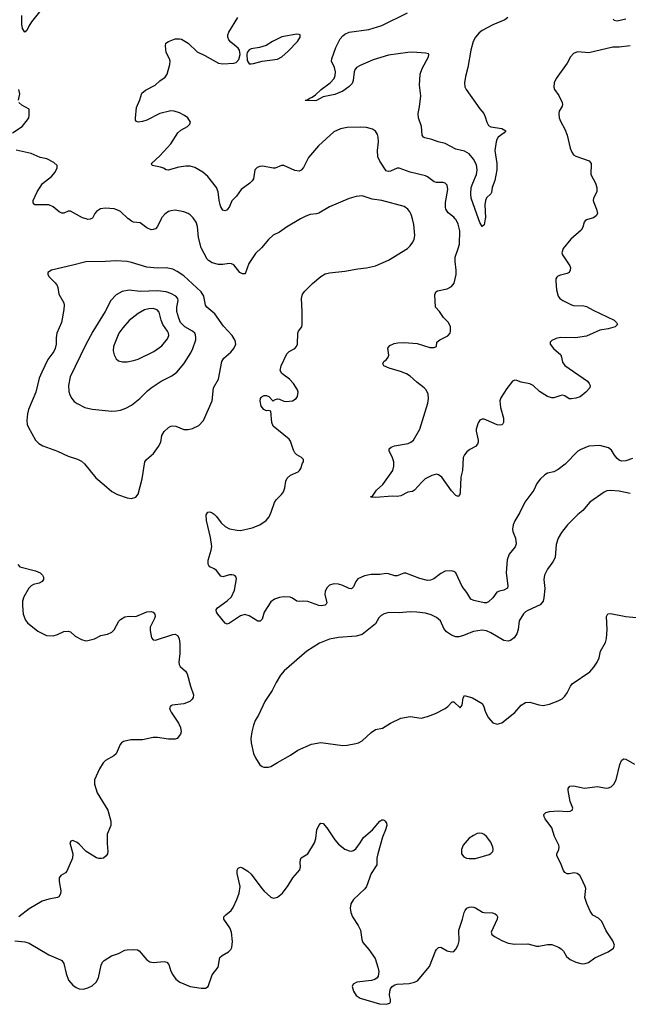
# Model space of a CAD drawing. Header units: inches. Extents: x 1308439 to 1441336, y 959892 to 1036309.
# Tile 155 of 167: x 1412483 to 1418073, y 1012788 to 1021830. Entities that reach past the tile are written whole.
import ezdxf

# ---------------------------------------------------------------- set-up
doc = ezdxf.new("R2010")
doc.units = ezdxf.units.IN
doc.header["$MEASUREMENT"] = 0
doc.layers.add('B4011', color=7, linetype='Continuous')
doc.layers.add('B4012', color=7, linetype='Continuous')

msp = doc.modelspace()

# ---------------------------------------------------------------- linework, layer by layer
at = {"layer": 'B4011', "color": 6}
for points, elevation in [([(1413136.3, 1020000), (1413130, 1019997), (1413110, 1019995.6), (1413094.6, 1020000)], 2800), ([(1413782.9, 1020000), (1413747.9, 1019932.1), (1413730, 1019910.5), (1413710, 1019901.9), (1413690, 1019900.7), (1413650, 1019919.4), (1413590, 1019963.7), (1413530, 1019971.3), (1413510, 1019979.9), (1413481.9, 1020000)], 2800), ([(1415063, 1020000), (1414933.8, 1019926.2), (1414870, 1019879.5), (1414810, 1019851.8), (1414770, 1019812.9), (1414704.2, 1019735.8), (1414650, 1019683.7), (1414588.2, 1019590), (1414556.1, 1019504), (1414550, 1019497.3), (1414530, 1019494.8), (1414505, 1019510), (1414450, 1019579.6), (1414430, 1019589.4), (1414407.6, 1019592.4), (1414350, 1019581.6), (1414310, 1019582.9), (1414250, 1019596.5), (1414217.2, 1019617.2), (1414206.2, 1019630), (1414150, 1019734.7), (1414124.3, 1019830), (1414116.2, 1019930), (1414102.7, 1019970), (1414083.5, 1020000)], 2800), ([(1418110, 1017799.1), (1418050, 1017778.8), (1418010, 1017775.2), (1417990, 1017784.6), (1417970, 1017801.5), (1417946, 1017830), (1417917.1, 1017877.1), (1417890, 1017898.7), (1417810, 1017919.9), (1417710, 1017915), (1417635.6, 1017884.4), (1417610, 1017868.5), (1417492.5, 1017747.5), (1417430, 1017698.2), (1417390, 1017677.1), (1417330, 1017665.4), (1417305, 1017650), (1417262.9, 1017610), (1417234.3, 1017570), (1417206.1, 1017510), (1417121.2, 1017398.8), (1417077, 1017303), (1417031.1, 1017228.9), (1417015.8, 1017190), (1417009.6, 1017150), (1417012.4, 1017130), (1417035.6, 1017070), (1417043.6, 1017016.4), (1417033.8, 1016990), (1416978.9, 1016921.1), (1416960.8, 1016870), (1416950.7, 1016750), (1416968, 1016630), (1416964.8, 1016610), (1416930.2, 1016590), (1416890, 1016583.1), (1416866.6, 1016573.4), (1416830, 1016522.3), (1416790, 1016484.4), (1416770, 1016475.9), (1416750, 1016476), (1416655.4, 1016495.4), (1416627.4, 1016507.4), (1416588.6, 1016570), (1416545.9, 1016625.9), (1416490, 1016748.9), (1416470, 1016762.4), (1416450, 1016767.8), (1416390, 1016765.2), (1416350, 1016745.4), (1416285.9, 1016694.1), (1416256.5, 1016683.5), (1416230, 1016680.8), (1416158.3, 1016698.3), (1416030, 1016747.3), (1416010, 1016747.2), (1415950, 1016721.5), (1415930, 1016722.7), (1415870, 1016741.2), (1415850, 1016742.9), (1415790, 1016734.8), (1415710, 1016734.9), (1415650, 1016723.4), (1415590, 1016696.6), (1415570.1, 1016669.9), (1415550, 1016622.5), (1415530, 1016603.9), (1415510, 1016605), (1415450, 1016633.7), (1415410, 1016645.8), (1415370, 1016649.3), (1415330, 1016636.5), (1415305.8, 1016614.2), (1415290, 1016583.5), (1415287.1, 1016550), (1415304.9, 1016475.1), (1415298.7, 1016461.3), (1415287.4, 1016452.6), (1415252.6, 1016447.4), (1415230, 1016449.3), (1415130, 1016485.8), (1415091, 1016489), (1415050, 1016485.8), (1415030, 1016489.9), (1414990, 1016518), (1414966.6, 1016526.6), (1414910, 1016529.2), (1414870, 1016525), (1414824.6, 1016510), (1414790, 1016483.5), (1414729.7, 1016390.3), (1414710, 1016323.6), (1414693.1, 1016306.9), (1414670, 1016307.4), (1414590, 1016354.6), (1414550, 1016367.5), (1414510, 1016354.6), (1414410, 1016288.4), (1414390, 1016280.3), (1414370, 1016286.6), (1414302.5, 1016370), (1414291.4, 1016390), (1414289, 1016410), (1414299.3, 1016430), (1414390, 1016491.9), (1414430, 1016531.1), (1414455, 1016590), (1414474, 1016694), (1414470.5, 1016710.5), (1414461.3, 1016721.3), (1414450, 1016729.7), (1414432.9, 1016732.9), (1414410, 1016730.6), (1414350, 1016713.5), (1414330, 1016719.3), (1414290.6, 1016770.6), (1414270, 1016786.1), (1414230, 1016805.4), (1414219.2, 1016819.2), (1414214.2, 1016830), (1414213.9, 1016866.1), (1414242.4, 1016957.6), (1414247.6, 1016992.4), (1414234.8, 1017074.8), (1414198.6, 1017230), (1414196, 1017284), (1414210, 1017308.7), (1414230, 1017309.1), (1414250, 1017301.2), (1414270, 1017289), (1414290, 1017269), (1414334.8, 1017210), (1414370, 1017174.8), (1414410, 1017155.4), (1414480.7, 1017140.7), (1414510, 1017139.7), (1414617.2, 1017162.8), (1414689.6, 1017190), (1414748.5, 1017230), (1414774.8, 1017265.2), (1414793.9, 1017306.1), (1414822.8, 1017397.2), (1414839.4, 1017420.6), (1414888.9, 1017470), (1414905.2, 1017494.8), (1414918.3, 1017530), (1414927.1, 1017592.9), (1414939.2, 1017620.8), (1414970, 1017646.2), (1415041.3, 1017678.7), (1415054.6, 1017690), (1415066.6, 1017710), (1415081.8, 1017758.2), (1415089.8, 1017770), (1415089.7, 1017790), (1415071.6, 1017810), (1415030, 1017833.1), (1415010, 1017852.4), (1414996.8, 1017876.8), (1414970, 1017958.7), (1414957.9, 1017977.9), (1414810, 1018097.9), (1414797.7, 1018130), (1414790, 1018234), (1414770, 1018240.4), (1414750, 1018236.8), (1414724.9, 1018250), (1414701.9, 1018281.9), (1414693.3, 1018330), (1414694.9, 1018350), (1414700.4, 1018359.6), (1414710, 1018370.9), (1414730, 1018378.1), (1414750, 1018377.9), (1414772.8, 1018370), (1414810, 1018326), (1414822.3, 1018337.7), (1414850, 1018347.1), (1414870, 1018344.7), (1414910, 1018326.2), (1414930, 1018322.3), (1414990, 1018330.2), (1415023.5, 1018350), (1415036.1, 1018370), (1415040.2, 1018410), (1415034, 1018430), (1414998.5, 1018490), (1414961, 1018530), (1414890, 1018579.9), (1414875.7, 1018610), (1414884, 1018650), (1414937.9, 1018762.1), (1414956.8, 1018783.2), (1415010, 1018810.2), (1415026.2, 1018830), (1415034.3, 1018850), (1415038.3, 1018950), (1415043.7, 1018970), (1415073.4, 1019010), (1415076.9, 1019030), (1415078.3, 1019150), (1415071.4, 1019270), (1415081.6, 1019310), (1415102.3, 1019337.7), (1415173, 1019407), (1415248.1, 1019471.9), (1415290, 1019495.6), (1415330, 1019505.9), (1415470, 1019521.1), (1415590, 1019543.6), (1415670, 1019552.2), (1415750, 1019569.5), (1415870, 1019622.6), (1416045.8, 1019730), (1416070, 1019752), (1416093.9, 1019786.1), (1416106, 1019814), (1416112.1, 1019847.9), (1416102.1, 1019950), (1416089.9, 1020000)], 2800), ([(1417720.6, 1020000), (1417690, 1019990.8), (1417678, 1019982), (1417668, 1019970), (1417655.3, 1019924.7), (1417641.4, 1019898.6), (1417545, 1019815), (1417473.4, 1019730), (1417462.9, 1019690), (1417468.4, 1019670), (1417535.6, 1019570), (1417541.6, 1019550), (1417539.7, 1019530), (1417528.8, 1019510), (1417510, 1019498.4), (1417450, 1019484.8), (1417425.8, 1019474.2), (1417415.5, 1019464.5), (1417407.6, 1019450), (1417406.5, 1019430), (1417414.2, 1019350), (1417430.2, 1019290), (1417444.9, 1019270), (1417470.4, 1019250), (1417550, 1019210.2), (1417570, 1019204.5), (1417663.9, 1019203.9), (1417690, 1019195.9), (1417750, 1019161.1), (1417943.8, 1019070), (1417966, 1019050), (1417972.7, 1019030), (1417951.5, 1019008.5), (1417888.5, 1018991.5), (1417810, 1018979.3), (1417690, 1018924.8), (1417587.7, 1018907.7), (1417450.6, 1018910.6), (1417410, 1018901.2), (1417370, 1018883.5), (1417356.5, 1018870), (1417356.5, 1018850), (1417385.5, 1018810), (1417451.8, 1018751.8), (1417460.9, 1018730), (1417470, 1018684.9), (1417490, 1018653.7), (1417696.9, 1018510), (1417712.9, 1018490), (1417721.3, 1018470), (1417719, 1018450), (1417684, 1018410), (1417631.8, 1018368.2), (1417590, 1018353.1), (1417550, 1018347.1), (1417530, 1018348.8), (1417490, 1018374.5), (1417470, 1018380.7), (1417443, 1018377), (1417390, 1018357.4), (1417370, 1018356.5), (1417330, 1018370.5), (1417257, 1018417), (1417199.9, 1018470), (1417170, 1018486.7), (1417090, 1018500.2), (1417050, 1018517.3), (1417030, 1018519.8), (1417010, 1018510.9), (1416957.9, 1018442.1), (1416903.7, 1018356.3), (1416894, 1018330), (1416899.1, 1018270), (1416925.6, 1018170), (1416927.5, 1018132.5), (1416920.6, 1018119.4), (1416910, 1018109), (1416890, 1018105.4), (1416870, 1018108.5), (1416770, 1018153.6), (1416750, 1018161.1), (1416730, 1018162.4), (1416710, 1018152.2), (1416693.3, 1018126.7), (1416674.4, 1018070), (1416675.2, 1018050), (1416693.8, 1017970), (1416694, 1017950), (1416688.3, 1017931.7), (1416669.3, 1017910.7), (1416617.7, 1017882.3), (1416590, 1017861.5), (1416567.1, 1017833), (1416557.1, 1017810), (1416550.8, 1017690), (1416535, 1017630), (1416528.9, 1017490), (1416524.4, 1017470), (1416510, 1017452), (1416490, 1017460.5), (1416450, 1017504.5), (1416359.3, 1017630), (1416330, 1017651.2), (1416310, 1017655.6), (1416270, 1017644.5), (1416207.9, 1017612.1), (1416175.5, 1017584.5), (1416110, 1017508.7), (1416090, 1017496.1), (1416047.3, 1017490), (1415983.4, 1017456.6), (1415950, 1017451.8), (1415905.9, 1017454.1), (1415750, 1017443.5), (1415710, 1017445.2), (1415705.2, 1017450), (1415724.1, 1017455.9), (1415759.7, 1017510), (1415819.2, 1017560.8), (1415909.9, 1017690), (1415919.5, 1017730), (1415918.5, 1017770), (1415907.6, 1017807.6), (1415875.8, 1017870), (1415877.7, 1017890), (1415895.5, 1017904.5), (1415924.8, 1017915.2), (1416050, 1017936.8), (1416077.2, 1017950), (1416100.7, 1017970), (1416159, 1018070), (1416231.3, 1018310), (1416238.3, 1018350), (1416235.1, 1018390), (1416217.1, 1018430), (1416198.2, 1018450), (1416130, 1018499.9), (1416070, 1018557.5), (1416037, 1018577), (1415979.8, 1018599.8), (1415876.4, 1018630), (1415828.6, 1018650), (1415817.8, 1018670), (1415827.1, 1018690), (1415851.9, 1018710), (1415868, 1018730), (1415874.6, 1018750), (1415865.4, 1018814.6), (1415883.2, 1018836.8), (1415923.7, 1018856.3), (1415957, 1018863), (1416014.9, 1018865.1), (1416135.1, 1018855.1), (1416250, 1018819), (1416290, 1018819.5), (1416312.3, 1018830), (1416314.5, 1018870), (1416341.6, 1018890), (1416414.6, 1018925.4), (1416435.6, 1018950), (1416440.7, 1018970), (1416439.4, 1019010), (1416420.7, 1019050), (1416376.4, 1019096.4), (1416339.5, 1019150), (1416303.4, 1019190), (1416295.8, 1019304.2), (1416304.5, 1019330), (1416320.1, 1019339.9), (1416410, 1019359.9), (1416450, 1019379.1), (1416472.2, 1019410), (1416491.3, 1019490), (1416492.7, 1019530), (1416482.2, 1019610), (1416481.9, 1019650), (1416511.7, 1019730), (1416521.8, 1019770), (1416524.6, 1019890), (1416510, 1019952.1), (1416491.3, 1019991.3), (1416483.7, 1020000)], 2700), ([(1416759.4, 1020000), (1416750, 1019946), (1416730, 1019931.8), (1416710, 1019968.3), (1416698.6, 1020000)], 2600), ([(1418090, 1017480.1), (1417990, 1017500.7), (1417913, 1017507), (1417876.4, 1017503.6), (1417850, 1017492.2), (1417720.1, 1017399.9), (1417656.7, 1017323.3), (1417610, 1017286.4), (1417513.3, 1017190), (1417458.5, 1017121.5), (1417428.9, 1017070), (1417411.6, 1017010), (1417400.1, 1016890), (1417379.4, 1016850), (1417330, 1016784.1), (1417303.4, 1016730), (1417296.9, 1016690), (1417305.3, 1016605.3), (1417298.6, 1016521.4), (1417290.5, 1016489.5), (1417262, 1016458), (1417150, 1016405.9), (1417128.2, 1016391.8), (1417110, 1016372.8), (1417069.7, 1016310), (1417060.6, 1016230), (1417048.6, 1016190), (1417025.1, 1016154.9), (1416991.1, 1016128.9), (1416970, 1016122.5), (1416930, 1016129), (1416810, 1016199.5), (1416770, 1016216.2), (1416730, 1016223.1), (1416650, 1016212.4), (1416549.2, 1016170.7), (1416516.3, 1016163.7), (1416490, 1016163.9), (1416450, 1016178.2), (1416403.4, 1016210), (1416379.1, 1016239.1), (1416347.6, 1016310), (1416310, 1016341.3), (1416263.4, 1016363.4), (1416210, 1016379), (1416130, 1016389.4), (1416068.7, 1016391.3), (1415970, 1016383.7), (1415874.6, 1016385.4), (1415830, 1016374.8), (1415801.7, 1016358.3), (1415782.4, 1016337.6), (1415750, 1016281.5), (1415630, 1016183.4), (1415572.6, 1016167.4), (1415410, 1016157.2), (1415330, 1016140.1), (1415236, 1016104), (1415121, 1016030), (1414913, 1015850), (1414878.1, 1015810), (1414837.7, 1015742.3), (1414803.5, 1015670), (1414733.4, 1015570), (1414675.4, 1015444.6), (1414646.2, 1015393.8), (1414630.9, 1015350), (1414615.3, 1015290), (1414607.5, 1015230), (1414610.1, 1015190), (1414630.2, 1015090.2), (1414648.8, 1015050), (1414690, 1014987.3), (1414710, 1014973), (1414727.1, 1014967.1), (1414770, 1014966.7), (1414790, 1014972), (1414852.4, 1015007.6), (1414970, 1015075.8), (1415038.3, 1015121.7), (1415163.2, 1015176.8), (1415250, 1015193), (1415450, 1015164.6), (1415490, 1015167.3), (1415570, 1015183), (1415595.1, 1015190), (1415630, 1015207.8), (1415710, 1015282.6), (1415750, 1015311.3), (1415814.9, 1015325.1), (1415889.2, 1015370.8), (1415984.1, 1015415.9), (1416070, 1015431.2), (1416170, 1015416.6), (1416230, 1015429.5), (1416301.2, 1015458.8), (1416390, 1015505.1), (1416415.8, 1015524.2), (1416455.7, 1015564.3), (1416470, 1015565.7), (1416530, 1015510.2), (1416546.4, 1015533.6), (1416557.5, 1015602.5), (1416570, 1015625.2), (1416642.8, 1015602.8), (1416730, 1015551.8), (1416742, 1015530), (1416760.3, 1015470), (1416790, 1015418), (1416830, 1015373), (1416870, 1015360.4), (1416910, 1015372), (1417030, 1015469.1), (1417090, 1015535.5), (1417130, 1015559.3), (1417170, 1015561.5), (1417250, 1015536.8), (1417290, 1015533.4), (1417350, 1015543), (1417430, 1015574), (1417465.3, 1015594.7), (1417490, 1015618.9), (1417511, 1015649), (1417541, 1015710), (1417556.8, 1015730), (1417718.2, 1015841.8), (1417756.8, 1015883.2), (1417787.5, 1015930), (1417803.9, 1015970), (1417818.7, 1016030), (1417863.6, 1016110), (1417874, 1016146), (1417879.4, 1016230), (1417872, 1016348), (1417886, 1016374), (1417910, 1016377.9), (1418050, 1016350.1), (1418270, 1016326.4)], 2900), ([(1412467, 1016827), (1412485, 1016805), (1412628.2, 1016770), (1412670.4, 1016750), (1412693.7, 1016730), (1412703.1, 1016710), (1412702.4, 1016690), (1412690.4, 1016670), (1412663.7, 1016656.3), (1412610, 1016644.2), (1412588.2, 1016631.8), (1412566.7, 1016610), (1412520.8, 1016530), (1412509.1, 1016490), (1412507.9, 1016450), (1412515.3, 1016370), (1412536.4, 1016316.4), (1412556.4, 1016290), (1412650, 1016213.4), (1412730, 1016175.8), (1412790, 1016173.2), (1412830, 1016184.7), (1412890, 1016210.2), (1412930, 1016215.6), (1412950, 1016209.1), (1412993.7, 1016170), (1413050, 1016137.3), (1413090, 1016126.9), (1413110, 1016128), (1413170, 1016144.7), (1413230, 1016175.5), (1413290, 1016187.8), (1413330, 1016206), (1413350, 1016227.1), (1413394.6, 1016305.5), (1413410, 1016320.5), (1413450, 1016345.1), (1413490, 1016352.9), (1413550, 1016350.8), (1413652, 1016392), (1413690, 1016395.9), (1413710, 1016390.2), (1413723.9, 1016370), (1413726.5, 1016350), (1413722, 1016330), (1413682.3, 1016250), (1413680.3, 1016220.3), (1413692.8, 1016152.8), (1413710, 1016134.4), (1413730, 1016131.7), (1413890, 1016185.5), (1413910, 1016187.4), (1413933.6, 1016173.6), (1413947.5, 1016147.5), (1413954.3, 1016094.3), (1413954.4, 1016010), (1413945.5, 1015930), (1413948.9, 1015910), (1413957, 1015890), (1414006.1, 1015846.1), (1414023, 1015823), (1414051.4, 1015710), (1414079.7, 1015630), (1414075.8, 1015604.2), (1414067.8, 1015590), (1414046, 1015570), (1413990, 1015548.3), (1413884.9, 1015535.1), (1413871.1, 1015528.9), (1413862.8, 1015517.2), (1413860.2, 1015510), (1413864.6, 1015490), (1413874.4, 1015470), (1413942.8, 1015370), (1413961.6, 1015330), (1413965.4, 1015290), (1413960.8, 1015270), (1413930.8, 1015229.2), (1413910, 1015223.4), (1413850, 1015222.8), (1413750, 1015237.2), (1413710, 1015237.6), (1413610, 1015217.7), (1413504.8, 1015215.2), (1413438.3, 1015201.7), (1413418.3, 1015190), (1413405.6, 1015174.4), (1413370.5, 1015089.5), (1413348.9, 1015070), (1413270, 1015027.3), (1413250, 1015006.6), (1413215.2, 1014950), (1413169.3, 1014850.7), (1413170.2, 1014810), (1413195.5, 1014730), (1413294, 1014570), (1413320.5, 1014470), (1413319.5, 1014430), (1413287.1, 1014350), (1413285.5, 1014265.5), (1413291.8, 1014190), (1413289.2, 1014170), (1413279, 1014150), (1413252, 1014130), (1413234, 1014126), (1413210, 1014126), (1413190, 1014132.1), (1413092.4, 1014192.4), (1413030, 1014259.8), (1413010, 1014273.8), (1412970, 1014291.1), (1412954.2, 1014285.8), (1412942.4, 1014270), (1412970.2, 1014170.2), (1412968.2, 1014130), (1412916.3, 1014010), (1412903.3, 1013996.7), (1412861.7, 1013970), (1412846.5, 1013950), (1412844.9, 1013915.1), (1412860.4, 1013830), (1412857.6, 1013802.3), (1412843.7, 1013776.3), (1412830, 1013767.6), (1412750, 1013754.6), (1412690, 1013735.7), (1412570, 1013664.4), (1412476.1, 1013590)], 2800), ([(1412438, 1013370), (1412530, 1013360.7), (1412569.3, 1013349.3), (1412750, 1013242.4), (1412857.7, 1013197.7), (1412870.3, 1013190), (1412890, 1013163), (1412909.4, 1013069.4), (1412931.5, 1013010), (1412970, 1012964.6), (1413001.4, 1012941.4), (1413030, 1012929.1), (1413070, 1012926.2), (1413110, 1012938.8), (1413150, 1012958.2), (1413186.6, 1012990), (1413208.2, 1013031.8), (1413231.3, 1013148.7), (1413244.8, 1013175.2), (1413260.4, 1013190), (1413327.5, 1013232.5), (1413390, 1013253.4), (1413450, 1013283.7), (1413470, 1013288.8), (1413531, 1013291), (1413566.7, 1013286.7), (1413579.4, 1013279.4), (1413650, 1013196.5), (1413677.9, 1013177.9), (1413710, 1013171.7), (1413810, 1013181.5), (1413834.4, 1013174.4), (1413853.5, 1013153.5), (1413872.9, 1013092.8), (1413890, 1013058.7), (1413918.9, 1013019), (1413954.4, 1012990), (1414050, 1012952.6), (1414150, 1012936.4), (1414190, 1012937.1), (1414214, 1012950), (1414250, 1013059.3), (1414304.7, 1013130), (1414323, 1013217), (1414343.5, 1013236.5), (1414401.6, 1013270), (1414421.3, 1013290), (1414432.6, 1013310), (1414436.4, 1013363.6), (1414427.3, 1013450), (1414413.7, 1013490), (1414358.4, 1013570), (1414358.7, 1013590), (1414375.6, 1013610), (1414424.8, 1013650), (1414444.3, 1013675.7), (1414478.2, 1013750), (1414498.5, 1013810), (1414507.6, 1013870), (1414479.5, 1013990), (1414481.3, 1014018.7), (1414490, 1014037), (1414510, 1014046.5), (1414530, 1014041.6), (1414579.1, 1014010), (1414610, 1013982.8), (1414707.7, 1013850), (1414730, 1013825.8), (1414790, 1013772), (1414810, 1013763.7), (1414830, 1013764.9), (1414850, 1013772), (1414898.3, 1013810), (1414950, 1013878), (1414991.5, 1013950), (1415056, 1014024), (1415062.6, 1014050), (1415058.9, 1014090), (1415062.3, 1014117.7), (1415070, 1014131.9), (1415130.8, 1014169.2), (1415192, 1014270), (1415204.7, 1014310), (1415212.1, 1014390), (1415230, 1014430.2), (1415250, 1014451), (1415270, 1014447.2), (1415305.2, 1014410), (1415376.9, 1014296.9), (1415410, 1014257.8), (1415470, 1014213), (1415510, 1014196.5), (1415530, 1014193.8), (1415550, 1014200.2), (1415570, 1014216.5), (1415610, 1014269.3), (1415640.2, 1014319.8), (1415724.3, 1014390), (1415790, 1014469.3), (1415810, 1014482.3), (1415820.6, 1014480.6), (1415830, 1014479), (1415839.8, 1014470), (1415852.6, 1014450), (1415854.8, 1014430), (1415844.1, 1014390), (1415816.9, 1014323.1), (1415772.9, 1014170), (1415764.3, 1014130), (1415762.2, 1014070), (1415710, 1013990.6), (1415669.6, 1013870), (1415653, 1013847), (1415549.7, 1013750), (1415524.4, 1013710), (1415517.8, 1013670), (1415523.5, 1013630), (1415540.6, 1013590), (1415592.3, 1013512.3), (1415613.8, 1013470), (1415624.4, 1013384.4), (1415634.1, 1013354.1), (1415689.3, 1013290), (1415746.8, 1013210), (1415773.4, 1013130), (1415781, 1013090), (1415774.4, 1013045.6), (1415765.5, 1013030), (1415745.8, 1013014.3), (1415714.8, 1013005.2), (1415581, 1012990), (1415547.1, 1012972.9), (1415537.6, 1012950), (1415548.8, 1012910), (1415574, 1012870), (1415610, 1012843.2), (1415788.6, 1012791.4), (1415850, 1012787.9), (1415881.6, 1012798.4), (1415887.8, 1012810), (1415888.6, 1012831.4), (1415881.1, 1012870), (1415882.2, 1012910), (1415889.5, 1012930.5), (1415904.8, 1012950), (1415930, 1012965.9), (1415950, 1012971.8), (1416060.7, 1012979.3), (1416109.4, 1012990.6), (1416135.8, 1013004.2), (1416245.8, 1013134.2), (1416302.9, 1013277.1), (1416310, 1013291), (1416329.5, 1013310.5), (1416350, 1013312.6), (1416410, 1013279.1), (1416450, 1013268.7), (1416470, 1013274.3), (1416490, 1013293.2), (1416510, 1013333.7), (1416518.2, 1013370), (1416517.6, 1013470), (1416551.4, 1013568.6), (1416565.9, 1013630), (1416574.2, 1013650), (1416590, 1013669.4), (1416610, 1013679.8), (1416630, 1013683.2), (1416650, 1013680.4), (1416670, 1013673.2), (1416734.9, 1013634.9), (1416750, 1013630.1), (1416826.5, 1013626.5), (1416850, 1013619.1), (1416862.6, 1013610), (1416870.8, 1013590.8), (1416868.6, 1013570), (1416814.4, 1013450), (1416820.3, 1013430), (1416845.3, 1013410), (1416910, 1013372.8), (1416970, 1013348.6), (1417030, 1013340.9), (1417150, 1013342.5), (1417230, 1013321.8), (1417250, 1013321.7), (1417330, 1013338.4), (1417370, 1013336.1), (1417431.7, 1013311.7), (1417456.9, 1013296.9), (1417476.5, 1013276.5), (1417506.4, 1013226.4), (1417539, 1013199), (1417590, 1013174), (1417650, 1013160.7), (1417677.6, 1013162.4), (1417707.2, 1013172.8), (1417766.2, 1013213.8), (1417889.4, 1013270), (1417935.8, 1013304.2), (1417944.7, 1013330), (1417932.4, 1013370), (1417870, 1013463.6), (1417828.5, 1013548.5), (1417798.3, 1013578.3), (1417747.5, 1013607.5), (1417722.9, 1013642.9), (1417692.8, 1013712.7), (1417675.1, 1013770), (1417681.6, 1013850), (1417677.3, 1013870), (1417640.8, 1013950), (1417626.8, 1013970), (1417603, 1013990), (1417575, 1013995), (1417530, 1013985.6), (1417510, 1013987.5), (1417490, 1013999.3), (1417477.6, 1014017.6), (1417450, 1014087.6), (1417416.7, 1014150), (1417416.4, 1014170), (1417434.6, 1014210), (1417437.5, 1014230), (1417433.4, 1014250), (1417395, 1014330), (1417370, 1014407.3), (1417310.8, 1014490), (1417300.7, 1014510), (1417297.8, 1014530), (1417315.8, 1014550), (1417350, 1014558.5), (1417430, 1014564.8), (1417510, 1014558.2), (1417538.3, 1014561.7), (1417557.7, 1014570), (1417563.4, 1014590), (1417538.6, 1014650), (1417520.9, 1014750), (1417520.9, 1014770), (1417535.1, 1014790), (1417570, 1014794), (1417670, 1014773.6), (1417790, 1014787), (1417870, 1014773.6), (1417890, 1014775.3), (1417914.1, 1014785.9), (1417938.6, 1014810), (1417961.1, 1014850), (1417995.3, 1014990), (1418010, 1015025.8), (1418030, 1015042), (1418050, 1015039.2), (1418130, 1014992.4)], 2800)]:
    msp.add_lwpolyline(points, dxfattribs=dict(at, elevation=elevation))
for points, elevation in [([(1413370, 1019615.9), (1413270, 1019609.5), (1413090, 1019608), (1412970, 1019574.7), (1412774, 1019530), (1412740.5, 1019510), (1412742.4, 1019490), (1412755.3, 1019470), (1412810, 1019414.3), (1412827.2, 1019390), (1412834.7, 1019370), (1412844.3, 1019310), (1412888.7, 1019228.7), (1412892.3, 1019210), (1412888.4, 1019168.4), (1412866.4, 1019050), (1412824.3, 1018950), (1412818.6, 1018910), (1412818.9, 1018850), (1412809.7, 1018810), (1412796, 1018784), (1412741.2, 1018710), (1412685.3, 1018594.7), (1412663.4, 1018536.6), (1412630.7, 1018410), (1412565, 1018250), (1412555, 1018210), (1412550.1, 1018150.1), (1412553, 1018113), (1412560.1, 1018090), (1412629.3, 1017970), (1412659.1, 1017939.1), (1412697.3, 1017917.3), (1412830, 1017868), (1412930, 1017822.8), (1413015, 1017795), (1413050, 1017776.6), (1413078, 1017750), (1413181.6, 1017621.6), (1413259.6, 1017559.6), (1413330, 1017496.1), (1413383, 1017470), (1413470, 1017439.1), (1413510, 1017434), (1413550, 1017445.7), (1413570, 1017473.4), (1413607.8, 1017612.2), (1413631.4, 1017770), (1413647.4, 1017792.6), (1413712.2, 1017847.8), (1413759.2, 1017910), (1413779.5, 1017950), (1413788, 1018012), (1413811.1, 1018048.9), (1413850, 1018085.8), (1413870, 1018098.1), (1413890, 1018101.8), (1413916.7, 1018096.7), (1413990, 1018066.7), (1414030, 1018067.6), (1414070, 1018077), (1414130, 1018103.2), (1414171.3, 1018148.7), (1414249.9, 1018330), (1414263.4, 1018450), (1414309, 1018530), (1414339.9, 1018690), (1414359.1, 1018720.9), (1414423.2, 1018776.8), (1414451.2, 1018810), (1414469, 1018850), (1414463.4, 1018883.4), (1414434.3, 1018930), (1414355, 1019015), (1414276.5, 1019130), (1414201.8, 1019190), (1414189.9, 1019210), (1414173.8, 1019290), (1414151.2, 1019331.2), (1413990, 1019477.4), (1413930, 1019518.1), (1413890, 1019538.8), (1413830, 1019551.8), (1413750, 1019548.8), (1413650, 1019556.6), (1413510, 1019600.6), (1413470, 1019608.1)], 2900), ([(1413490, 1019345.8), (1413425.4, 1019334.5), (1413370, 1019304.6), (1413321.6, 1019250), (1413267.3, 1019150), (1413154.5, 1018965.5), (1413084.7, 1018835.3), (1412946.2, 1018550), (1412931.6, 1018471.6), (1412935.1, 1018415.1), (1412944.9, 1018384.9), (1412963.4, 1018350), (1412984.6, 1018324.6), (1413010, 1018304.6), (1413080.2, 1018270), (1413150, 1018252.3), (1413330, 1018235.1), (1413370, 1018236.9), (1413410, 1018244.8), (1413457.8, 1018262.2), (1413510, 1018290.1), (1413588, 1018352), (1413656.8, 1018423.2), (1413689.4, 1018450), (1413784.2, 1018510), (1413881, 1018559), (1413926.9, 1018593.1), (1413990.6, 1018669.4), (1414054.5, 1018770), (1414074.2, 1018810), (1414100.2, 1018890), (1414101.9, 1018910), (1414097.1, 1018937.1), (1414091.1, 1018951.1), (1414071.3, 1018970), (1414000.5, 1019010), (1413961.2, 1019050), (1413944, 1019090), (1413926.2, 1019150), (1413927.5, 1019190), (1413939.7, 1019250), (1413934.7, 1019270), (1413916.2, 1019290), (1413870, 1019316.4), (1413830, 1019330), (1413750, 1019340.1), (1413590, 1019335.3)], 3000), ([(1413710, 1019177.8), (1413670, 1019176.2), (1413630, 1019164.2), (1413570, 1019131.2), (1413490, 1019066.3), (1413430, 1018999.9), (1413392.8, 1018950), (1413345.6, 1018830), (1413342.7, 1018790), (1413350, 1018752.7), (1413370, 1018714.9), (1413390, 1018698.2), (1413427.4, 1018687.4), (1413470, 1018688.1), (1413530, 1018698.9), (1413570, 1018711.9), (1413716.1, 1018783.9), (1413790, 1018835.7), (1413841.1, 1018898.9), (1413852.7, 1018930), (1413850.3, 1018950), (1413841.8, 1018970), (1413799, 1019030), (1413783.6, 1019070), (1413765.1, 1019145.1), (1413746.7, 1019166.7)], 3100), ([(1416710, 1014360.3), (1416684.4, 1014355.6), (1416650, 1014339.2), (1416610, 1014312.4), (1416557.4, 1014250), (1416540.8, 1014210), (1416541.5, 1014170), (1416562.5, 1014142.6), (1416588, 1014130), (1416610, 1014125.5), (1416670, 1014126.6), (1416795.1, 1014164.9), (1416810, 1014172.3), (1416828.2, 1014191.8), (1416831.7, 1014210), (1416829, 1014230), (1416810, 1014276), (1416770, 1014329.8), (1416750, 1014347.9), (1416730, 1014357.7)], 2900)]:
    msp.add_lwpolyline(points, close=True, dxfattribs=dict(at, elevation=elevation))
at = {"layer": 'B4012', "color": 6}
for points, elevation in [([(1412690, 1021934.3), (1412592.3, 1021810), (1412567.7, 1021770), (1412550, 1021729.8), (1412530, 1021716.2), (1412508.9, 1021748.9), (1412503, 1021790), (1412503.9, 1021870)], 2700), ([(1416698.6, 1020000), (1416630, 1020191.2), (1416626.2, 1020230), (1416631.3, 1020290), (1416643.8, 1020330), (1416679.1, 1020410), (1416686.1, 1020450), (1416677.5, 1020497.5), (1416651.8, 1020550), (1416610, 1020596.9), (1416570, 1020624.3), (1416490, 1020641.8), (1416390, 1020694.2), (1416327.5, 1020707.5), (1416270, 1020730.3), (1416204.8, 1020744.8), (1416191.8, 1020751.8), (1416181.1, 1020770), (1416172.9, 1020850), (1416147.4, 1020930), (1416141.6, 1020970), (1416155.7, 1021030), (1416167.6, 1021130), (1416156, 1021230), (1416162.9, 1021330), (1416178.9, 1021381.1), (1416238.1, 1021490), (1416241.7, 1021510), (1416236.9, 1021516.9), (1416210, 1021524.1), (1416090, 1021532.1), (1416046.7, 1021530), (1415870, 1021503.9), (1415730, 1021461.8), (1415609.6, 1021410), (1415577, 1021390), (1415562.5, 1021370), (1415555.6, 1021350), (1415547.4, 1021272.6), (1415535.6, 1021244.4), (1415506.7, 1021213.3), (1415450, 1021174.6), (1415377, 1021143), (1415270, 1021120.4), (1415210, 1021089), (1415190, 1021083.8), (1415107.2, 1021087.2), (1415104.7, 1021090), (1415124.8, 1021095.2), (1415147.1, 1021110), (1415170, 1021117.6), (1415200.9, 1021139.1), (1415252, 1021190), (1415335.8, 1021250), (1415370.4, 1021289.6), (1415381.7, 1021318.3), (1415385.1, 1021350), (1415375.5, 1021390), (1415347.7, 1021450), (1415349.9, 1021470), (1415386.4, 1021573.6), (1415426.8, 1021653.2), (1415450, 1021683.1), (1415470, 1021697.9), (1415510, 1021716.1), (1415690, 1021740.6), (1415810, 1021777.5), (1416046.2, 1021893.8)], 2600), ([(1416483.7, 1020000), (1416470, 1020015.5), (1416417.6, 1020057.6), (1416397.5, 1020090), (1416392.9, 1020110), (1416393, 1020150), (1416414.8, 1020270), (1416408.5, 1020310), (1416390, 1020328.5), (1416373.7, 1020333.7), (1416310, 1020334.1), (1416290, 1020339.9), (1416230, 1020387.9), (1416210, 1020397.2), (1416070, 1020431.4), (1415970, 1020467.8), (1415950, 1020466.7), (1415890, 1020437.9), (1415870, 1020434.7), (1415850, 1020442.8), (1415789.5, 1020530), (1415772.5, 1020570), (1415768.1, 1020630), (1415777.2, 1020710), (1415776.9, 1020750), (1415770, 1020775.4), (1415750, 1020807.8), (1415724.8, 1020824.8), (1415670, 1020839.6), (1415610, 1020843.1), (1415490, 1020839.4), (1415430, 1020827.5), (1415370, 1020799.5), (1415228, 1020672), (1415135, 1020565), (1415088.4, 1020471.6), (1415070, 1020448.1), (1415050, 1020440.6), (1415010, 1020445.8), (1414910, 1020491.6), (1414889, 1020491), (1414830, 1020468.1), (1414810, 1020467.6), (1414716.4, 1020483.6), (1414690, 1020481.7), (1414665.9, 1020474.1), (1414644.3, 1020450), (1414629.4, 1020370), (1414618.6, 1020350), (1414598.5, 1020330), (1414517.3, 1020270), (1414474.1, 1020210), (1414432.1, 1020167.9), (1414410, 1020114.7), (1414390, 1020083.1), (1414370, 1020075.3), (1414350, 1020080.7), (1414330, 1020110.9), (1414324, 1020130), (1414314, 1020174), (1414305.8, 1020250), (1414292.4, 1020290), (1414211.5, 1020390), (1414165.2, 1020430), (1414091.4, 1020471.4), (1414050, 1020484.2), (1414010, 1020485.2), (1413944.8, 1020475.2), (1413847.1, 1020447.1), (1413830, 1020449.9), (1413805.5, 1020465.5), (1413776.3, 1020476.3), (1413699.7, 1020490), (1413693.7, 1020510), (1413770, 1020580.6), (1413870, 1020689.3), (1413934.9, 1020790), (1413963.8, 1020816.2), (1414024, 1020850), (1414047.4, 1020870), (1414050.7, 1020890), (1414026.9, 1020930), (1413998.1, 1020950), (1413950, 1020973.5), (1413901.7, 1020990), (1413870, 1020992.7), (1413770, 1020970.2), (1413650, 1020908.5), (1413610, 1020894.6), (1413570, 1020889.8), (1413555.9, 1020895.9), (1413547.1, 1020907.1), (1413545.6, 1020925.6), (1413556.8, 1021023.2), (1413587.2, 1021092.8), (1413605.5, 1021154.5), (1413638.1, 1021181.9), (1413726.6, 1021230), (1413771.8, 1021270), (1413818, 1021302), (1413837.8, 1021330), (1413862, 1021418), (1413865.3, 1021450), (1413859.9, 1021470), (1413829.4, 1021529.4), (1413821.4, 1021590), (1413826.7, 1021613.3), (1413850, 1021630.7), (1413910, 1021652.9), (1413950, 1021655.2), (1413970.5, 1021650), (1414030, 1021613.8), (1414114.1, 1021534.1), (1414182.4, 1021502.4), (1414310, 1021430.3), (1414350, 1021424.6), (1414450, 1021430.2), (1414470, 1021436.5), (1414495.7, 1021464.3), (1414508.7, 1021510), (1414501, 1021550), (1414490, 1021568.4), (1414422.3, 1021622.3), (1414404.9, 1021644.9), (1414395.2, 1021670), (1414395, 1021690), (1414403.2, 1021716.8), (1414487.1, 1021850)], 2700), ([(1416965.5, 1021850), (1416939.4, 1021830), (1416830, 1021783.5), (1416730, 1021731.7), (1416703.4, 1021710), (1416669.6, 1021670), (1416649.5, 1021630.5), (1416625.6, 1021550), (1416599.9, 1021390), (1416578.6, 1021310), (1416569, 1021250), (1416573.1, 1021213.1), (1416584.1, 1021190), (1416710, 1021012.4), (1416744.8, 1020970), (1416759.2, 1020939.2), (1416772.2, 1020890), (1416790, 1020859.4), (1416810, 1020846.1), (1416910.2, 1020830), (1416947.8, 1020810), (1416932.4, 1020790), (1416878.7, 1020750), (1416866, 1020730), (1416860.7, 1020710), (1416847.7, 1020630), (1416865.9, 1020510), (1416866.1, 1020450), (1416846.1, 1020353.9), (1416822.4, 1020290), (1416816.2, 1020243.8), (1416810.3, 1020229.7), (1416770, 1020192.8), (1416760.1, 1020170), (1416755.4, 1020130), (1416761.1, 1020010), (1416759.4, 1020000)], 2600), ([(1418050, 1021834.5), (1417970, 1021816.6), (1417943.7, 1021823.7), (1417936, 1021836)], 2600), ([(1418090, 1021591.5), (1417990, 1021579.1), (1417930, 1021577.1), (1417710, 1021524.8), (1417605.8, 1021534.2), (1417570, 1021520.8), (1417540.7, 1021490), (1417511.9, 1021430), (1417409.6, 1021290.4), (1417392.5, 1021250), (1417390.1, 1021210), (1417396.1, 1021190), (1417433.4, 1021133.4), (1417465.7, 1021070), (1417469.1, 1021050), (1417465.2, 1021034.8), (1417439.5, 1020990), (1417434.8, 1020970), (1417438.8, 1020930), (1417450, 1020898.5), (1417490, 1020824.9), (1417512.7, 1020770), (1417539.8, 1020650), (1417552.9, 1020612.9), (1417570.1, 1020590.1), (1417590, 1020577.2), (1417712.9, 1020532.9), (1417732.8, 1020510), (1417730.2, 1020410), (1417771, 1020330), (1417785.4, 1020290), (1417782.8, 1020250), (1417753.1, 1020190), (1417751.4, 1020170), (1417755.5, 1020150), (1417781.1, 1020090), (1417789.1, 1020050), (1417779, 1020030), (1417753.7, 1020010), (1417720.6, 1020000)], 2700), ([(1412473.5, 1021090), (1412483.5, 1021150), (1412477, 1021190)], 2800), ([(1412418, 1020790), (1412505.3, 1020850), (1412556.5, 1020910), (1412566.6, 1020930), (1412569.7, 1020949.7), (1412569.7, 1021010), (1412504.5, 1021044.5), (1412474.7, 1021070)], 2800), ([(1413094.6, 1020000), (1413059.4, 1020010), (1412950, 1020073.2), (1412930, 1020072.6), (1412890, 1020053.8), (1412870, 1020054.1), (1412846.4, 1020066.4), (1412790, 1020112.6), (1412750, 1020131.4), (1412622.9, 1020130), (1412608.1, 1020148.1), (1412608.6, 1020170), (1412644.5, 1020250), (1412694.3, 1020325.7), (1412774.4, 1020390), (1412810.6, 1020430), (1412827.9, 1020470), (1412826.2, 1020490), (1412797.4, 1020517.4), (1412731.8, 1020551.8), (1412670, 1020564.7), (1412590, 1020601.9), (1412450, 1020632.2)], 2800), ([(1416089.9, 1020000), (1416080.1, 1020040.1), (1416067, 1020067), (1416049, 1020089), (1416013.4, 1020113.4), (1415810, 1020168.8), (1415722, 1020182), (1415630, 1020213.2), (1415573.3, 1020206.7), (1415510, 1020189.1), (1415330, 1020112.5), (1415230, 1020054.9), (1415210, 1020048.2), (1415150, 1020041.5), (1415110, 1020026.9), (1415063, 1020000)], 2800), ([(1413481.9, 1020000), (1413480.8, 1020000.8), (1413410, 1020067.7), (1413390, 1020079.2), (1413350, 1020092.3), (1413270, 1020100.1), (1413226.8, 1020093.2), (1413187.3, 1020070), (1413172.6, 1020050), (1413152.4, 1020007.6), (1413136.3, 1020000)], 2800), ([(1414083.5, 1020000), (1414077.1, 1020010), (1414050, 1020036.6), (1414029.9, 1020049.9), (1413990, 1020066.3), (1413910, 1020079.7), (1413870, 1020075.4), (1413850, 1020067.9), (1413816.3, 1020043.7), (1413790, 1020013.7), (1413782.9, 1020000)], 2800)]:
    msp.add_lwpolyline(points, dxfattribs=dict(at, elevation=elevation))
at = {"layer": 'B4012', "color": 6, "elevation": 2700}
msp.add_lwpolyline([(1415030, 1021696.9), (1414890, 1021672.3), (1414806.7, 1021630), (1414746.7, 1021593.3), (1414686.7, 1021573.3), (1414610, 1021561.2), (1414590, 1021552.8), (1414573.7, 1021530), (1414568.2, 1021510), (1414574, 1021454), (1414590, 1021425.7), (1414610, 1021423.6), (1414630, 1021427.6), (1414710, 1021449), (1414850, 1021469.1), (1414890, 1021487.8), (1414950, 1021540.8), (1415034.2, 1021630), (1415058.9, 1021670), (1415058, 1021690), (1415050, 1021695.6)], close=True, dxfattribs=at)

doc.saveas('drawing.dxf')
